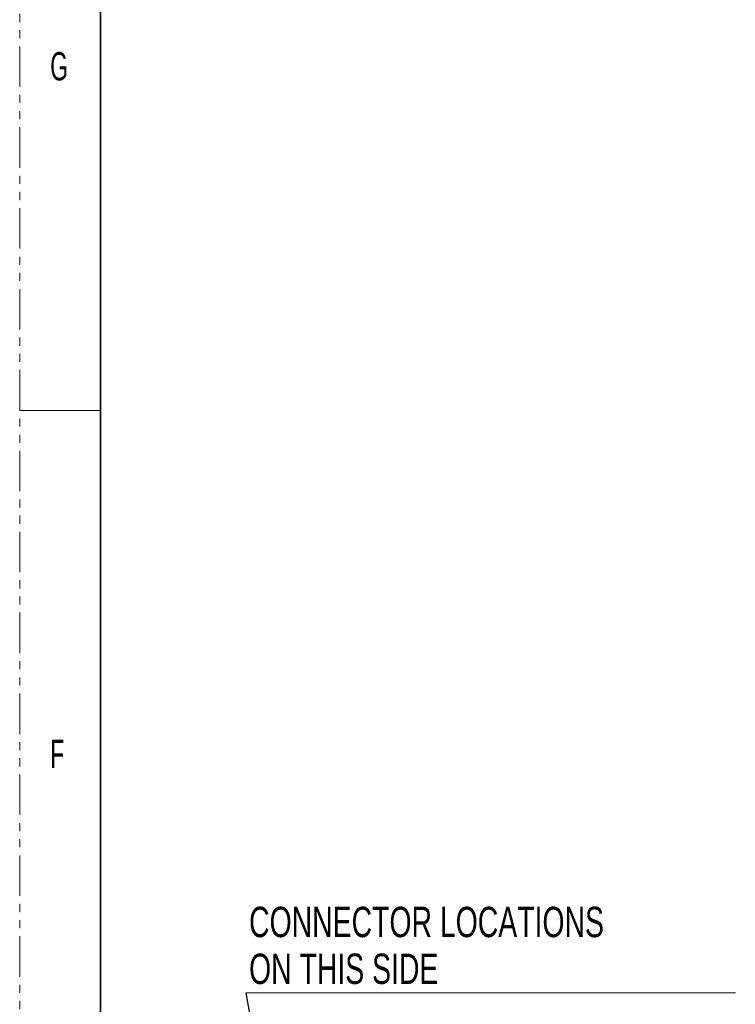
# Model space of a CAD drawing. Header units: millimetres. Extents: x 0 to 1118, y 0 to 864.
# Tile 30 of 256: x 0 to 112, y 554 to 709. Entities that reach past the tile are written whole.
import ezdxf

# ---------------------------------------------------------------- set-up
doc = ezdxf.new("R2010")
doc.units = ezdxf.units.MM
doc.linetypes.add('PHANTOM', pattern=[12.7, 6.35, -1.27, 1.27, -1.27, 1.27, -1.27])
doc.styles.add('SLDTEXTSTYLE0', font='TXT', dxfattribs={"width": 0.7})
doc.styles.add('SLDTEXTSTYLE3', font='TXT', dxfattribs={"width": 0.6})
doc.dimstyles.new('SLDDIMSTYLE2', dxfattribs={"dimtxt": 0.18, "dimasz": 0.762, "dimexe": 0, "dimexo": 0.0625, "dimgap": 0, "dimtad": 0, "dimtih": 1, "dimtoh": 1, "dimdec": 0, "dimrnd": 1e-09, "dimzin": 0, "dimdsep": 46, "dimtxsty": 'Standard', "dimblk1": 'DOT', "dimblk2": 'DOT', "dimsah": 1, "dimcen": 0.09, "dimadec": 0, "dimazin": 0, "dimtfac": 0.762, "dimtdec": 0, "dimtofl": 0, "dimtmove": 0, "dimatfit": 3, "dimldrblk": 'DOT', "dimfxl": 1, "dimfrac": 2, "dimtolj": 1, "dimtzin": 0, "dimarcsym": 0})

# ---------------------------------------------------------------- blocks, each defined once
blk = doc.blocks.new('SW_NOTE_0_10')
at = {"color": 0, "linetype": 'Continuous', "lineweight": 0}
blk.add_line((76.81, 0), (0, 0), dxfattribs=at)
at = {"color": 0, "linetype": 'Continuous', "lineweight": 0, "char_height": 4.7625, "attachment_point": 1, "style": 'SLDTEXTSTYLE0'}
for s, insert in [('CONNECTOR LOCATIONS', (0.45, 13.5)), ('ON THIS SIDE', (0.45, 6.15))]:
    blk.add_mtext(s, dxfattribs=dict(at, insert=insert))
blk = doc.blocks.new('_Dot')
at = {"color": 0, "linetype": 'ByBlock', "lineweight": -2}
blk.add_line((-0.5, 0), (-1, 0), dxfattribs=at)
at = {"color": 0, "linetype": 'ByBlock', "const_width": 0.5}
blk.add_lwpolyline([(-0.25, 0, 1), (0.25, 0, 1)], format="xyb", close=True, dxfattribs=at)

msp = doc.modelspace()

# ---------------------------------------------------------------- linework, layer by layer
at = {"color": 7, "linetype": 'PHANTOM', "lineweight": 18}
msp.add_line((0, 0), (0, 863.6), dxfattribs=at)
at = {"color": 7, "linetype": 'Continuous', "lineweight": 35}
msp.add_line((12.7, 838.2), (12.7, 25.4), dxfattribs=at)
at = {"color": 7, "linetype": 'Continuous', "lineweight": 18}
msp.add_line((0, 647.7), (12.7, 647.7), dxfattribs=at)

# ---------------------------------------------------------------- block references
at = {"color": 7, "linetype": 'Continuous', "lineweight": 0}
msp.add_blockref('SW_NOTE_0_10', (35.5723, 556.279), dxfattribs=at)

# ---------------------------------------------------------------- texts
at = {"color": 7, "linetype": 'Continuous', "lineweight": 0, "char_height": 4.445, "attachment_point": 1, "style": 'SLDTEXTSTYLE3'}
for s, insert in [('G', (4.7942, 703.9477)), ('F', (4.7942, 595.9977))]:
    msp.add_mtext(s, dxfattribs=dict(at, insert=insert))

# ---------------------------------------------------------------- leaders
at = {"color": 7, "linetype": 'Continuous', "lineweight": 0}
msp.add_leader([(64.3522, 390.843), (35.5723, 556.279)], dimstyle='SLDDIMSTYLE2', dxfattribs=at)

doc.saveas('drawing.dxf')
